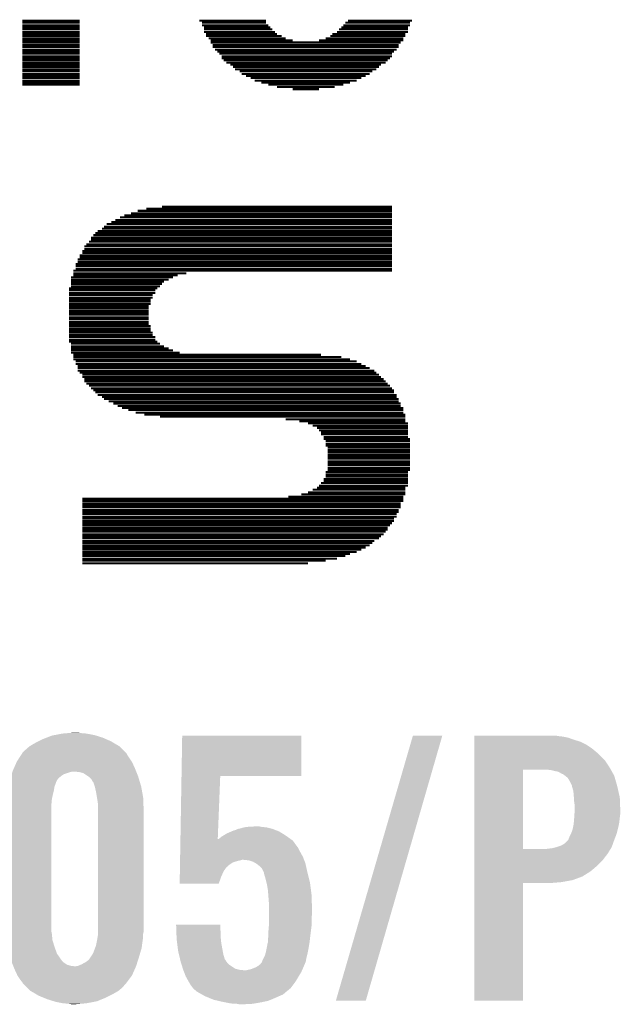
# Model space of a CAD drawing. Extents: x -9 to 122, y -9 to 65.
# Tile 73 of 256: x 15.97 to 18.97, y 28.25 to 33.19. Entities that reach past the tile are written whole.
import ezdxf

# ---------------------------------------------------------------- set-up
doc = ezdxf.new("R2010")
doc.units = 0
doc.layers.add('CLICKER_4_FOR_R7FA4M2A_V100_GTO', color=12, linetype='CONTINUOUS')

msp = doc.modelspace()

# ---------------------------------------------------------------- linework, layer by layer
at = {"layer": 'CLICKER_4_FOR_R7FA4M2A_V100_GTO', "const_width": 0.01016}
for points in [[(15.97914, 33.18002), (16.26616, 33.18002)], [(15.97914, 33.16986), (16.26616, 33.16986)], [(15.97914, 33.15716), (16.26616, 33.15716)], [(15.97914, 33.147), (16.26616, 33.147)], [(16.8656, 33.18002), (17.19834, 33.18002)], [(16.8783, 33.16986), (17.19834, 33.16986)], [(16.8783, 33.15716), (17.21104, 33.15716)], [(16.88846, 33.147), (17.2212, 33.147)], [(17.5768, 33.147), (17.90954, 33.147)], [(17.58696, 33.15716), (17.9197, 33.15716)], [(17.59712, 33.16986), (17.9197, 33.16986)], [(17.60982, 33.18002), (17.92986, 33.18002)], [(15.97914, 33.13684), (16.26616, 33.13684)], [(15.97914, 33.12414), (16.26616, 33.12414)], [(15.97914, 33.11398), (16.26616, 33.11398)], [(15.97914, 33.10382), (16.26616, 33.10382)], [(16.88846, 33.13684), (17.23136, 33.13684)], [(16.88846, 33.12414), (17.24406, 33.12414)], [(16.89862, 33.11398), (17.25422, 33.11398)], [(16.89862, 33.10382), (17.27708, 33.10382)], [(17.52092, 33.10382), (17.89684, 33.10382)], [(17.53108, 33.11398), (17.89684, 33.11398)], [(17.55394, 33.12414), (17.90954, 33.12414)], [(17.5641, 33.13684), (17.90954, 33.13684)], [(15.97914, 33.09112), (16.26616, 33.09112)], [(15.97914, 33.08096), (16.26616, 33.08096)], [(15.97914, 33.0708), (16.26616, 33.0708)], [(15.97914, 33.0581), (16.26616, 33.0581)], [(15.97914, 33.04794), (16.26616, 33.04794)], [(16.91132, 33.09112), (17.2974, 33.09112)], [(16.92148, 33.08096), (17.33296, 33.08096)], [(16.92148, 33.0708), (17.87398, 33.0708)], [(16.93164, 33.0581), (17.86382, 33.0581)], [(16.93164, 33.04794), (17.86382, 33.04794)], [(17.46504, 33.08096), (17.88668, 33.08096)], [(17.49806, 33.09112), (17.88668, 33.09112)], [(15.97914, 33.03524), (16.26616, 33.03524)], [(15.97914, 33.02508), (16.26616, 33.02508)], [(15.97914, 33.01492), (16.26616, 33.01492)], [(15.97914, 33.00222), (16.26616, 33.00222)], [(16.94434, 33.03524), (17.85366, 33.03524)], [(16.9545, 33.02508), (17.84096, 33.02508)], [(16.96466, 33.01492), (17.8308, 33.01492)], [(16.97736, 33.00222), (17.8308, 33.00222)], [(15.97914, 32.99206), (16.26616, 32.99206)], [(15.97914, 32.9819), (16.26616, 32.9819)], [(15.97914, 32.9692), (16.26616, 32.9692)], [(15.97914, 32.95904), (16.26616, 32.95904)], [(15.97914, 32.94888), (16.26616, 32.94888)], [(16.97736, 32.99206), (17.82064, 32.99206)], [(16.98752, 32.9819), (17.80794, 32.9819)], [(17.00022, 32.9692), (17.79778, 32.9692)], [(17.02054, 32.95904), (17.77492, 32.95904)], [(17.03324, 32.94888), (17.76476, 32.94888)], [(15.97914, 32.93618), (16.26616, 32.93618)], [(15.97914, 32.92602), (16.26616, 32.92602)], [(15.97914, 32.91332), (16.26616, 32.91332)], [(15.97914, 32.90316), (16.26616, 32.90316)], [(17.0434, 32.93618), (17.75206, 32.93618)], [(17.06626, 32.92602), (17.73174, 32.92602)], [(17.07642, 32.91332), (17.71904, 32.91332)], [(17.09928, 32.90316), (17.69872, 32.90316)], [(15.97914, 32.893), (16.26616, 32.893)], [(15.97914, 32.8803), (16.26616, 32.8803)], [(15.97914, 32.87014), (16.26616, 32.87014)], [(15.97914, 32.85998), (16.26616, 32.85998)], [(17.12214, 32.893), (17.67586, 32.893)], [(17.14246, 32.8803), (17.653, 32.8803)], [(17.17548, 32.87014), (17.61998, 32.87014)], [(17.21104, 32.85998), (17.58696, 32.85998)], [(17.25422, 32.84728), (17.54378, 32.84728)], [(17.33296, 32.83712), (17.46504, 32.83712)], [(16.5227, 32.21482), (17.8308, 32.21482)], [(16.55572, 32.22752), (17.8308, 32.22752)], [(16.5989, 32.23768), (17.8308, 32.23768)], [(16.67764, 32.24784), (17.8308, 32.24784)], [(16.40078, 32.16148), (17.8308, 32.16148)], [(16.42364, 32.17164), (17.8308, 32.17164)], [(16.44396, 32.1818), (17.8308, 32.1818)], [(16.46682, 32.1945), (17.8308, 32.1945)], [(16.48968, 32.20466), (17.8308, 32.20466)], [(16.3449, 32.11576), (17.8308, 32.11576)], [(16.35506, 32.12592), (17.8308, 32.12592)], [(16.37792, 32.13862), (17.8308, 32.13862)], [(16.38808, 32.14878), (17.8308, 32.14878)], [(16.29918, 32.05988), (17.8308, 32.05988)], [(16.31188, 32.07258), (17.8308, 32.07258)], [(16.32204, 32.0929), (17.8308, 32.0929)], [(16.32204, 32.08274), (17.8308, 32.08274)], [(16.33474, 32.1056), (17.8308, 32.1056)], [(16.27886, 32.02686), (17.8308, 32.02686)], [(16.27886, 32.0167), (17.8308, 32.0167)], [(16.28902, 32.04972), (17.8308, 32.04972)], [(16.28902, 32.03702), (17.8308, 32.03702)], [(16.24584, 31.96082), (17.8308, 31.96082)], [(16.256, 31.98368), (17.8308, 31.98368)], [(16.256, 31.97098), (17.8308, 31.97098)], [(16.26616, 32.004), (17.8308, 32.004)], [(16.26616, 31.99384), (17.8308, 31.99384)], [(16.23314, 31.9278), (17.8308, 31.9278)], [(16.23314, 31.9151), (16.79956, 31.9151)], [(16.24584, 31.95066), (17.8308, 31.95066)], [(16.24584, 31.93796), (17.8308, 31.93796)], [(16.22298, 31.89478), (16.73352, 31.89478)], [(16.22298, 31.88208), (16.71066, 31.88208)], [(16.22298, 31.87192), (16.6878, 31.87192)], [(16.22298, 31.86176), (16.67764, 31.86176)], [(16.23314, 31.90494), (16.75638, 31.90494)], [(16.21282, 31.8389), (16.65478, 31.8389)], [(16.21282, 31.82874), (16.64462, 31.82874)], [(16.21282, 31.81604), (16.64462, 31.81604)], [(16.22298, 31.84906), (16.66748, 31.84906)], [(16.21282, 31.80588), (16.63192, 31.80588)], [(16.21282, 31.79318), (16.63192, 31.79318)], [(16.21282, 31.78302), (16.62176, 31.78302)], [(16.21282, 31.77286), (16.62176, 31.77286)], [(16.21282, 31.76016), (16.62176, 31.76016)], [(16.21282, 31.75), (16.6116, 31.75)], [(16.21282, 31.73984), (16.6116, 31.73984)], [(16.21282, 31.72714), (16.6116, 31.72714)], [(16.21282, 31.71698), (16.6116, 31.71698)], [(16.21282, 31.70682), (16.6116, 31.70682)], [(16.21282, 31.69412), (16.6116, 31.69412)], [(16.21282, 31.68396), (16.6116, 31.68396)], [(16.21282, 31.67126), (16.6116, 31.67126)], [(16.21282, 31.6611), (16.6116, 31.6611)], [(16.21282, 31.65094), (16.62176, 31.65094)], [(16.21282, 31.63824), (16.62176, 31.63824)], [(16.21282, 31.62808), (16.62176, 31.62808)], [(16.21282, 31.61792), (16.63192, 31.61792)], [(16.21282, 31.60522), (16.63192, 31.60522)], [(16.21282, 31.59506), (16.64462, 31.59506)], [(16.21282, 31.58236), (16.64462, 31.58236)], [(16.21282, 31.5722), (16.65478, 31.5722)], [(16.22298, 31.56204), (16.66748, 31.56204)], [(16.22298, 31.54934), (16.6878, 31.54934)], [(16.22298, 31.53918), (16.71066, 31.53918)], [(16.22298, 31.52902), (16.73352, 31.52902)], [(16.22298, 31.51632), (16.76654, 31.51632)], [(16.23314, 31.50616), (17.4752, 31.50616)], [(16.23314, 31.496), (17.5768, 31.496)], [(16.23314, 31.4833), (17.61998, 31.4833)], [(16.24584, 31.47314), (17.653, 31.47314)], [(16.24584, 31.46044), (17.67586, 31.46044)], [(16.256, 31.45028), (17.69872, 31.45028)], [(16.256, 31.44012), (17.71904, 31.44012)], [(16.256, 31.42742), (17.7419, 31.42742)], [(16.26616, 31.41726), (17.75206, 31.41726)], [(16.27886, 31.4071), (17.76476, 31.4071)], [(16.27886, 31.3944), (17.77492, 31.3944)], [(16.28902, 31.38424), (17.78762, 31.38424)], [(16.28902, 31.37408), (17.79778, 31.37408)], [(16.29918, 31.36138), (17.80794, 31.36138)], [(16.31188, 31.35122), (17.82064, 31.35122)], [(16.32204, 31.33852), (17.8308, 31.33852)], [(16.33474, 31.32836), (17.84096, 31.32836)], [(16.3449, 31.3182), (17.84096, 31.3182)], [(16.35506, 31.3055), (17.85366, 31.3055)], [(16.37792, 31.29534), (17.85366, 31.29534)], [(16.38808, 31.28518), (17.86382, 31.28518)], [(16.41094, 31.27248), (17.86382, 31.27248)], [(16.4338, 31.26232), (17.87398, 31.26232)], [(16.45666, 31.24962), (17.87398, 31.24962)], [(16.47698, 31.23946), (17.88668, 31.23946)], [(16.51, 31.2293), (17.88668, 31.2293)], [(16.54556, 31.2166), (17.88668, 31.2166)], [(16.58874, 31.20644), (17.89684, 31.20644)], [(16.66748, 31.19628), (17.89684, 31.19628)], [(17.2974, 31.18358), (17.89684, 31.18358)], [(17.36598, 31.17342), (17.89684, 31.17342)], [(17.40916, 31.16326), (17.90954, 31.16326)], [(17.43202, 31.15056), (17.90954, 31.15056)], [(17.45488, 31.1404), (17.90954, 31.1404)], [(17.46504, 31.1277), (17.90954, 31.1277)], [(17.4752, 31.11754), (17.90954, 31.11754)], [(17.4752, 31.10738), (17.90954, 31.10738)], [(17.4879, 31.09468), (17.90954, 31.09468)], [(17.4879, 31.08452), (17.9197, 31.08452)], [(17.49806, 31.07436), (17.9197, 31.07436)], [(17.49806, 31.06166), (17.9197, 31.06166)], [(17.49806, 31.0515), (17.9197, 31.0515)], [(17.50822, 31.04134), (17.9197, 31.04134)], [(17.50822, 31.02864), (17.9197, 31.02864)], [(17.50822, 31.01848), (17.9197, 31.01848)], [(17.50822, 31.00578), (17.9197, 31.00578)], [(17.50822, 30.99562), (17.9197, 30.99562)], [(17.50822, 30.98546), (17.9197, 30.98546)], [(17.50822, 30.97276), (17.9197, 30.97276)], [(17.50822, 30.9626), (17.9197, 30.9626)], [(17.50822, 30.95244), (17.9197, 30.95244)], [(17.50822, 30.93974), (17.9197, 30.93974)], [(17.50822, 30.92958), (17.9197, 30.92958)], [(17.4879, 30.88386), (17.90954, 30.88386)], [(17.4879, 30.8737), (17.90954, 30.8737)], [(17.49806, 30.91942), (17.90954, 30.91942)], [(17.49806, 30.90672), (17.90954, 30.90672)], [(17.49806, 30.89656), (17.90954, 30.89656)], [(17.43202, 30.83052), (17.89684, 30.83052)], [(17.45488, 30.84068), (17.89684, 30.84068)], [(17.46504, 30.85084), (17.90954, 30.85084)], [(17.4752, 30.86354), (17.90954, 30.86354)], [(16.27886, 30.7848), (17.88668, 30.7848)], [(17.3101, 30.79496), (17.88668, 30.79496)], [(17.37614, 30.80766), (17.89684, 30.80766)], [(17.40916, 30.81782), (17.89684, 30.81782)], [(16.27886, 30.77464), (17.88668, 30.77464)], [(16.27886, 30.76194), (17.87398, 30.76194)], [(16.27886, 30.75178), (17.87398, 30.75178)], [(16.27886, 30.74162), (17.87398, 30.74162)], [(16.27886, 30.72892), (17.86382, 30.72892)], [(16.27886, 30.71876), (17.86382, 30.71876)], [(16.27886, 30.7086), (17.85366, 30.7086)], [(16.27886, 30.6959), (17.85366, 30.6959)], [(16.27886, 30.68574), (17.84096, 30.68574)], [(16.27886, 30.67304), (17.84096, 30.67304)], [(16.27886, 30.66288), (17.8308, 30.66288)], [(16.27886, 30.65272), (17.82064, 30.65272)], [(16.27886, 30.64002), (17.80794, 30.64002)], [(16.27886, 30.62986), (17.80794, 30.62986)], [(16.27886, 30.6197), (17.79778, 30.6197)], [(16.27886, 30.607), (17.78762, 30.607)], [(16.27886, 30.59684), (17.77492, 30.59684)], [(16.27886, 30.58668), (17.76476, 30.58668)], [(16.27886, 30.57398), (17.7419, 30.57398)], [(16.27886, 30.56382), (17.73174, 30.56382)], [(16.27886, 30.55112), (17.71904, 30.55112)], [(16.27886, 30.54096), (17.69872, 30.54096)], [(16.27886, 30.5308), (17.67586, 30.5308)], [(16.27886, 30.5181), (17.653, 30.5181)], [(16.27886, 30.50794), (17.61998, 30.50794)], [(16.27886, 30.49778), (17.59712, 30.49778)], [(16.27886, 30.48508), (17.55394, 30.48508)], [(16.27886, 30.47492), (17.49806, 30.47492)], [(16.27886, 30.46222), (17.40916, 30.46222)]]:
    msp.add_lwpolyline(points, dxfattribs=at)
at = {"layer": 'CLICKER_4_FOR_R7FA4M2A_V100_GTO'}
for points in [[(16.100334, 29.58846), (16.126462, 29.59862), (16.38046, 29.58846), (16.34795, 29.59862)], [(16.126462, 29.59862), (16.139796, 29.60116), (16.34795, 29.59862), (16.339822, 29.60116)], [(16.139796, 29.60116), (16.1798, 29.60878), (16.339822, 29.60116), (16.299182, 29.60878)], [(16.1798, 29.60878), (16.210278, 29.61132), (16.299182, 29.60878), (16.2687, 29.61132)], [(16.210278, 29.61132), (16.240758, 29.61386), (16.2687, 29.61132), (16.256002, 29.61386)], [(16.775776, 29.39542), (16.77926, 29.598598), (17.376118, 29.39542), (17.37614, 29.598598)], [(16.77926, 29.598598), (16.779262, 29.59862), (17.37614, 29.598598), (16.779262, 29.59862)], [(17.548866, 28.270228), (17.934948, 29.598592), (17.69871, 28.270228), (18.082254, 29.598592)], [(17.934948, 29.598592), (17.934958, 29.59862), (18.082254, 29.598592), (17.934958, 29.59862)], [(18.2423, 29.59608), (18.242302, 29.59862), (18.663918, 29.59608), (18.648682, 29.59862)], [(18.2423, 29.59354), (18.2423, 29.59608), (18.686778, 29.59354), (18.663918, 29.59608)], [(16.014702, 29.545282), (16.04518, 29.56306), (16.464276, 29.545282), (16.434054, 29.56306)], [(16.04518, 29.56306), (16.06042, 29.57068), (16.434054, 29.56306), (16.4211, 29.57068)], [(16.06042, 29.57068), (16.08074, 29.58084), (16.4211, 29.57068), (16.397878, 29.58084)], [(16.08074, 29.58084), (16.100334, 29.58846), (16.397878, 29.58084), (16.38046, 29.58846)], [(18.2423, 29.588458), (18.2423, 29.59354), (18.71218, 29.588458), (18.686778, 29.59354)], [(18.2423, 29.5783), (18.2423, 29.588458), (18.74012, 29.5783), (18.71218, 29.588458)], [(18.2423, 29.56814), (18.2423, 29.5783), (18.77314, 29.56814), (18.74012, 29.5783)], [(18.2423, 29.552898), (18.2423, 29.56814), (18.803622, 29.552898), (18.77314, 29.56814)], [(18.2423, 29.53258), (18.2423, 29.552898), (18.8341, 29.53258), (18.803622, 29.552898)], [(15.951202, 29.46908), (15.974208, 29.504638), (16.526088, 29.46908), (16.502382, 29.504638)], [(15.974208, 29.504638), (15.977494, 29.509716), (16.502382, 29.504638), (16.499842, 29.509716)], [(15.977494, 29.509716), (15.979142, 29.512262), (16.499842, 29.509716), (16.497298, 29.512262)], [(15.979142, 29.512262), (15.99438, 29.5275), (16.497298, 29.512262), (16.48206, 29.5275)], [(15.99438, 29.5275), (16.014696, 29.545278), (16.48206, 29.5275), (16.464282, 29.545278)], [(16.014696, 29.545278), (16.014702, 29.545282), (16.464282, 29.545278), (16.464276, 29.545282)], [(18.242298, 29.4767), (18.2423, 29.507182), (18.89506, 29.4767), (18.864578, 29.507182)], [(18.2423, 29.507182), (18.2423, 29.53258), (18.864578, 29.507182), (18.8341, 29.53258)], [(15.935396, 29.43352), (15.950072, 29.46654), (16.54302, 29.43352), (16.52778, 29.46654)], [(15.950072, 29.46654), (15.951202, 29.46908), (16.52778, 29.46654), (16.526088, 29.46908)], [(18.242298, 29.438602), (18.242298, 29.4767), (18.920458, 29.438602), (18.89506, 29.4767)], [(15.922056, 29.39542), (15.925264, 29.40558), (16.17218, 29.39542), (16.18742, 29.40558)], [(15.925264, 29.40558), (15.928472, 29.41574), (16.18742, 29.40558), (16.217902, 29.41574)], [(15.928472, 29.41574), (15.929274, 29.41828), (16.217902, 29.41574), (16.230602, 29.41828)], [(15.929274, 29.41828), (15.93088, 29.42336), (16.549118, 29.41828), (16.547086, 29.42336)], [(15.93088, 29.42336), (15.935396, 29.43352), (16.547086, 29.42336), (16.54302, 29.43352)], [(16.26362, 29.41574), (16.240758, 29.41828), (16.550134, 29.41574), (16.549118, 29.41828)], [(16.283944, 29.410658), (16.26362, 29.41574), (16.552166, 29.410658), (16.550134, 29.41574)], [(16.306798, 29.395422), (16.283944, 29.410658), (16.55826, 29.395422), (16.552166, 29.410658)], [(18.242292, 29.029682), (18.242298, 29.42844), (18.48612, 29.029682), (18.486142, 29.42844)], [(18.242298, 29.42844), (18.242298, 29.438602), (18.926176, 29.42844), (18.920458, 29.438602)], [(18.62582, 29.4259), (18.602958, 29.42844), (18.927604, 29.4259), (18.926176, 29.42844)], [(18.64614, 29.42082), (18.62582, 29.4259), (18.930462, 29.42082), (18.927604, 29.4259)], [(18.661382, 29.418278), (18.64614, 29.42082), (18.931892, 29.418278), (18.930462, 29.42082)], [(18.671542, 29.413198), (18.661382, 29.418278), (18.93475, 29.413198), (18.931892, 29.418278)], [(18.679162, 29.40812), (18.671542, 29.413198), (18.937606, 29.40812), (18.93475, 29.413198)], [(18.684244, 29.40558), (18.679162, 29.40812), (18.939036, 29.40558), (18.937606, 29.40812)], [(18.686786, 29.405576), (18.684244, 29.40558), (18.939038, 29.405576), (18.939036, 29.40558)], [(18.69658, 29.397958), (18.686786, 29.405576), (18.943322, 29.397958), (18.939038, 29.405576)], [(15.908302, 29.342082), (15.911124, 29.354778), (16.139162, 29.342082), (16.14424, 29.354778)], [(15.911124, 29.354778), (15.912818, 29.362404), (16.14424, 29.354778), (16.14678, 29.362404)], [(15.912818, 29.362404), (15.913382, 29.364944), (16.14678, 29.362404), (16.146782, 29.364944)], [(15.913382, 29.364944), (15.91564, 29.375098), (16.146782, 29.364944), (16.152586, 29.375098)], [(15.91564, 29.375098), (15.918046, 29.38272), (16.152586, 29.375098), (16.156944, 29.38272)], [(15.918046, 29.38272), (15.922056, 29.39542), (16.156944, 29.38272), (16.17218, 29.39542)], [(16.314422, 29.390338), (16.306798, 29.395422), (16.559786, 29.390338), (16.55826, 29.395422)], [(16.324582, 29.380176), (16.314422, 29.390338), (16.562834, 29.380176), (16.559786, 29.390338)], [(16.329662, 29.37002), (16.324582, 29.380176), (16.565882, 29.37002), (16.562834, 29.380176)], [(16.33474, 29.364934), (16.329662, 29.37002), (16.567408, 29.364934), (16.565882, 29.37002)], [(16.334742, 29.362398), (16.33474, 29.364934), (16.568168, 29.362398), (16.567408, 29.364934)], [(16.340668, 29.34462), (16.334742, 29.362398), (16.5735, 29.34462), (16.568168, 29.362398)], [(16.770372, 29.08046), (16.775776, 29.395398), (16.957278, 29.08046), (16.96974, 29.395398)], [(16.775776, 29.395398), (16.775776, 29.39542), (16.96974, 29.395398), (17.376118, 29.39542)], [(18.70964, 29.387796), (18.69658, 29.397958), (18.946226, 29.387796), (18.943322, 29.397958)], [(18.722338, 29.36748), (18.70964, 29.387796), (18.95203, 29.36748), (18.946226, 29.387796)], [(18.72996, 29.352238), (18.722338, 29.36748), (18.956386, 29.352238), (18.95203, 29.36748)], [(18.7325, 29.344622), (18.72996, 29.352238), (18.95856, 29.344622), (18.956386, 29.352238)], [(15.9004, 29.28874), (15.902304, 29.30398), (16.128152, 29.28874), (16.13154, 29.30398)], [(15.902304, 29.30398), (15.904844, 29.324302), (16.13154, 29.30398), (16.13662, 29.324302)], [(15.904844, 29.324302), (15.90548, 29.329378), (16.13662, 29.324302), (16.137344, 29.329378)], [(15.90548, 29.329378), (15.908302, 29.342082), (16.137344, 29.329378), (16.139162, 29.342082)], [(16.34236, 29.339538), (16.340668, 29.34462), (16.574424, 29.339538), (16.5735, 29.34462)], [(16.34744, 29.31668), (16.34236, 29.339538), (16.57858, 29.31668), (16.574424, 29.339538)], [(16.352098, 29.288738), (16.34744, 29.31668), (16.58366, 29.288738), (16.57858, 29.31668)], [(18.7325, 29.344616), (18.7325, 29.344622), (18.958562, 29.344616), (18.95856, 29.344622)], [(18.7325, 29.342076), (18.7325, 29.344616), (18.95914, 29.342076), (18.958562, 29.344616)], [(18.73758, 29.324298), (18.7325, 29.342076), (18.96318, 29.324298), (18.95914, 29.342076)], [(18.74012, 29.30652), (18.73758, 29.324298), (18.96722, 29.30652), (18.96318, 29.324298)], [(18.741306, 29.288738), (18.74012, 29.30652), (18.97126, 29.288738), (18.96722, 29.30652)], [(15.89532, 29.243022), (15.89735, 29.25318), (16.12392, 29.243022), (16.12392, 29.25318)], [(15.89735, 29.25318), (15.89786, 29.255722), (16.12392, 29.25318), (16.12415, 29.255722)], [(15.89786, 29.27096), (15.89931, 29.28112), (16.125536, 29.27096), (16.12646, 29.28112)], [(15.89786, 29.255722), (15.89786, 29.27096), (16.12415, 29.255722), (16.125536, 29.27096)], [(15.89931, 29.28112), (15.9004, 29.28874), (16.12646, 29.28112), (16.128152, 29.28874)], [(16.35506, 29.27096), (16.352098, 29.288738), (16.584372, 29.27096), (16.58366, 29.288738)], [(16.3576, 29.253178), (16.35506, 29.27096), (16.585084, 29.253178), (16.584372, 29.27096)], [(16.3576, 29.22524), (16.3576, 29.253178), (16.5862, 29.22524), (16.585084, 29.253178)], [(18.74266, 29.26842), (18.741306, 29.288738), (18.972042, 29.26842), (18.97126, 29.288738)], [(18.7452, 29.250638), (18.74266, 29.26842), (18.972726, 29.250638), (18.972042, 29.26842)], [(15.89532, 28.63596), (15.89532, 29.243022), (16.12392, 28.63596), (16.12392, 29.243022)], [(16.3576, 28.615638), (16.3576, 29.22524), (16.5862, 28.615638), (16.5862, 29.22524)], [(18.742828, 29.18714), (18.744184, 29.20746), (18.97126, 29.18714), (18.9738, 29.20746)], [(18.744184, 29.20746), (18.7452, 29.2227), (18.9738, 29.20746), (18.9738, 29.2227)], [(18.7452, 29.2227), (18.7452, 29.250638), (18.9738, 29.2227), (18.972726, 29.250638)], [(18.73707, 29.13888), (18.74012, 29.154118), (18.96364, 29.13888), (18.966686, 29.154118)], [(18.74012, 29.154118), (18.740966, 29.164282), (18.966686, 29.154118), (18.96872, 29.164282)], [(18.740966, 29.164282), (18.74266, 29.1846), (18.96872, 29.164282), (18.970976, 29.1846)], [(18.74266, 29.1846), (18.742828, 29.18714), (18.970976, 29.1846), (18.97126, 29.18714)], [(16.985828, 29.098242), (17.002762, 29.1084), (17.297398, 29.098242), (17.280892, 29.1084)], [(17.002762, 29.1084), (17.02647, 29.11856), (17.280892, 29.1084), (17.264382, 29.11856)], [(17.02647, 29.11856), (17.038324, 29.12364), (17.264382, 29.11856), (17.251172, 29.12364)], [(17.038324, 29.12364), (17.040862, 29.123642), (17.251172, 29.12364), (17.251168, 29.123642)], [(17.040862, 29.123642), (17.04848, 29.12618), (17.251168, 29.123642), (17.244568, 29.12618)], [(17.04848, 29.12618), (17.058636, 29.131258), (17.244568, 29.12618), (17.231362, 29.131258)], [(17.058636, 29.131258), (17.058642, 29.13126), (17.231362, 29.131258), (17.231356, 29.13126)], [(17.058642, 29.13126), (17.07134, 29.1338), (17.231356, 29.13126), (17.221198, 29.1338)], [(17.07134, 29.1338), (17.089122, 29.13888), (17.221198, 29.1338), (17.20088, 29.13888)], [(17.089122, 29.13888), (17.1069, 29.14142), (17.20088, 29.13888), (17.175478, 29.14142)], [(17.1069, 29.14142), (17.150078, 29.14396), (17.175478, 29.14142), (17.162782, 29.14396)], [(18.7198, 29.09316), (18.727418, 29.108398), (18.950156, 29.09316), (18.956018, 29.108398)], [(18.727418, 29.108398), (18.72742, 29.1084), (18.956018, 29.108398), (18.956018, 29.1084)], [(18.72742, 29.1084), (18.735038, 29.128718), (18.956018, 29.1084), (18.961098, 29.128718)], [(18.735038, 29.128718), (18.73707, 29.13888), (18.961098, 29.128718), (18.96364, 29.13888)], [(16.769588, 29.034738), (16.770242, 29.072838), (17.3609, 29.034738), (17.332962, 29.072838)], [(16.770242, 29.072838), (16.770286, 29.07542), (17.332962, 29.072838), (17.329348, 29.07542)], [(16.770286, 29.07542), (16.770372, 29.08046), (16.95708, 29.07542), (16.96212, 29.08046)], [(16.95708, 29.07542), (16.957278, 29.08046), (17.329348, 29.07542), (17.322292, 29.08046)], [(16.96212, 29.08046), (16.977362, 29.093162), (17.322292, 29.08046), (17.30451, 29.093162)], [(16.977362, 29.093162), (16.985828, 29.098242), (17.30451, 29.093162), (17.297398, 29.098242)], [(18.676618, 29.04744), (18.694398, 29.057598), (18.93334, 29.04744), (18.936968, 29.057598)], [(18.694398, 29.057598), (18.712178, 29.07538), (18.936968, 29.057598), (18.94332, 29.07538)], [(18.712178, 29.07538), (18.71472, 29.08046), (18.94332, 29.07538), (18.945272, 29.08046)], [(18.71472, 29.08046), (18.7198, 29.09316), (18.945272, 29.08046), (18.950156, 29.09316)], [(16.768848, 28.99156), (16.76924, 29.01442), (17.38376, 28.99156), (17.37106, 29.01442)], [(16.76924, 29.01442), (16.769588, 29.034738), (17.37106, 29.01442), (17.3609, 29.034738)], [(18.24229, 28.97378), (18.242292, 29.0068), (18.884898, 28.97378), (18.9103, 29.0068)], [(18.242292, 29.02966), (18.242292, 29.029682), (18.592798, 29.02966), (18.48612, 29.029682)], [(18.242292, 29.0068), (18.242292, 29.02966), (18.9103, 29.0068), (18.924368, 29.02966)], [(18.592798, 29.02966), (18.633438, 29.03474), (18.924368, 29.02966), (18.927494, 29.03474)], [(18.633438, 29.03474), (18.653744, 29.039818), (18.927494, 29.03474), (18.93062, 29.039818)], [(18.653744, 29.039818), (18.65376, 29.039822), (18.93062, 29.039818), (18.93062, 29.039822)], [(18.65376, 29.039822), (18.676618, 29.04744), (18.93062, 29.039822), (18.93334, 29.04744)], [(16.768194, 28.95346), (16.768368, 28.963618), (17.018, 28.95346), (17.033236, 28.963618)], [(16.768368, 28.963618), (16.7685, 28.97124), (17.033236, 28.963618), (17.05864, 28.97124)], [(16.7685, 28.97124), (16.768542, 28.97378), (17.05864, 28.97124), (17.071338, 28.97378)], [(16.768542, 28.97378), (16.768586, 28.976318), (17.071338, 28.97378), (17.078958, 28.976318)], [(16.768586, 28.97632), (16.768848, 28.99156), (17.389622, 28.97632), (17.38376, 28.99156)], [(16.768586, 28.976318), (16.768586, 28.97632), (17.078958, 28.976318), (17.086582, 28.97632)], [(17.111978, 28.97378), (17.086582, 28.97632), (17.3906, 28.97378), (17.389622, 28.97632)], [(17.134838, 28.96616), (17.111978, 28.97378), (17.39353, 28.96616), (17.3906, 28.97378)], [(17.14818, 28.958538), (17.134838, 28.96616), (17.39646, 28.958538), (17.39353, 28.96616)], [(17.152618, 28.956002), (17.14818, 28.958538), (17.397024, 28.956002), (17.39646, 28.958538)], [(17.165318, 28.945842), (17.152618, 28.956002), (17.399282, 28.945842), (17.397024, 28.956002)], [(18.24229, 28.94584), (18.24229, 28.97378), (18.85696, 28.94584), (18.884898, 28.97378)], [(16.767148, 28.8925), (16.767628, 28.920438), (16.97482, 28.8925), (16.98752, 28.920438)], [(16.767628, 28.920438), (16.767802, 28.9306), (16.98752, 28.920438), (16.99514, 28.9306)], [(16.767802, 28.9306), (16.767932, 28.938216), (16.99514, 28.9306), (17.00022, 28.938216)], [(16.767932, 28.938216), (16.767976, 28.940754), (17.00022, 28.938216), (17.005286, 28.940754)], [(16.767976, 28.940754), (16.76802, 28.943292), (17.005286, 28.940754), (17.0053, 28.943292)], [(16.76802, 28.943292), (16.768194, 28.95346), (17.0053, 28.943292), (17.018, 28.95346)], [(17.178018, 28.93314), (17.165318, 28.945842), (17.402106, 28.93314), (17.399282, 28.945842)], [(17.188178, 28.912824), (17.178018, 28.93314), (17.40662, 28.912824), (17.402106, 28.93314)], [(17.18818, 28.91282), (17.188178, 28.912824), (17.40662, 28.91282), (17.40662, 28.912824)], [(17.18818, 28.910282), (17.18818, 28.91282), (17.407256, 28.910282), (17.40662, 28.91282)], [(17.1958, 28.884878), (17.18818, 28.910282), (17.413606, 28.884878), (17.407256, 28.910282)], [(18.24229, 28.9179), (18.24229, 28.94584), (18.823938, 28.9179), (18.85696, 28.94584)], [(18.24229, 28.8925), (18.24229, 28.9179), (18.7833, 28.8925), (18.823938, 28.9179)], [(16.76654, 28.856962), (16.767148, 28.8925), (16.96211, 28.856962), (16.97482, 28.8925)], [(16.962104, 28.85694), (16.76654, 28.856962), (16.962104, 28.85694), (16.96211, 28.856962)], [(17.201516, 28.862018), (17.1958, 28.884878), (17.41932, 28.862018), (17.413606, 28.884878)], [(17.20342, 28.8544), (17.201516, 28.862018), (17.420314, 28.8544), (17.41932, 28.862018)], [(18.24228, 28.270222), (18.242288, 28.859458), (18.486098, 28.270222), (18.48612, 28.859458)], [(18.242288, 28.86456), (18.24229, 28.87472), (18.679162, 28.86456), (18.735038, 28.87472)], [(18.242288, 28.85948), (18.242288, 28.86456), (18.618202, 28.85948), (18.679162, 28.86456)], [(18.242288, 28.859458), (18.242288, 28.85948), (18.48612, 28.859458), (18.618202, 28.85948)], [(18.24229, 28.87472), (18.24229, 28.8925), (18.735038, 28.87472), (18.7833, 28.8925)], [(17.2085, 28.82392), (17.20342, 28.8544), (17.42429, 28.82392), (17.420314, 28.8544)], [(17.210194, 28.8036), (17.2085, 28.82392), (17.42694, 28.8036), (17.42429, 28.82392)], [(17.21104, 28.79344), (17.210194, 28.8036), (17.427304, 28.79344), (17.42694, 28.8036)], [(17.21358, 28.76042), (17.21104, 28.79344), (17.428484, 28.76042), (17.427304, 28.79344)], [(17.21358, 28.73248), (17.21358, 28.76042), (17.42948, 28.73248), (17.428484, 28.76042)], [(17.21358, 28.70708), (17.21358, 28.73248), (17.42948, 28.70708), (17.42948, 28.73248)], [(17.21358, 28.679142), (17.21358, 28.70708), (17.42694, 28.679142), (17.42948, 28.70708)], [(17.21358, 28.648658), (17.21358, 28.679142), (17.42694, 28.648658), (17.42694, 28.679142)], [(15.896032, 28.618182), (15.89532, 28.63596), (16.12392, 28.618182), (16.12392, 28.63596)], [(15.89654, 28.605482), (15.896032, 28.618182), (16.12646, 28.605482), (16.12392, 28.618182)], [(16.3576, 28.605478), (16.3576, 28.615638), (16.58366, 28.605478), (16.5862, 28.615638)], [(16.748782, 28.651178), (16.74878, 28.651198), (16.96974, 28.651178), (16.74878, 28.651198)], [(16.74941, 28.63342), (16.748782, 28.651178), (16.96974, 28.63342), (16.96974, 28.651178)], [(16.750222, 28.610558), (16.74941, 28.63342), (16.97228, 28.610558), (16.96974, 28.63342)], [(16.75112, 28.58516), (16.750222, 28.610558), (16.97228, 28.58516), (16.97228, 28.610558)], [(17.21104, 28.61818), (17.213156, 28.64358), (17.423764, 28.61818), (17.42694, 28.64358)], [(17.21104, 28.60294), (17.21104, 28.61818), (17.42186, 28.60294), (17.423764, 28.61818)], [(17.213156, 28.64358), (17.21358, 28.648658), (17.42694, 28.64358), (17.42694, 28.648658)], [(15.89776, 28.575002), (15.89654, 28.605482), (16.129, 28.575002), (16.12646, 28.605482)], [(15.89786, 28.572462), (15.89776, 28.575002), (16.129782, 28.572462), (16.129, 28.575002)], [(15.903402, 28.54198), (15.89786, 28.572462), (16.13916, 28.54198), (16.129782, 28.572462)], [(16.347438, 28.547058), (16.35252, 28.57246), (16.577732, 28.547058), (16.58112, 28.57246)], [(16.35252, 28.57246), (16.355482, 28.59024), (16.58112, 28.57246), (16.58366, 28.59024)], [(16.355482, 28.59024), (16.3576, 28.602938), (16.58366, 28.59024), (16.58366, 28.602938)], [(16.3576, 28.602938), (16.3576, 28.605478), (16.58366, 28.602938), (16.58366, 28.605478)], [(16.7513, 28.58008), (16.75112, 28.58516), (16.972788, 28.58008), (16.97228, 28.58516)], [(16.753842, 28.55976), (16.7513, 28.58008), (16.97482, 28.55976), (16.972788, 28.58008)], [(17.207652, 28.55976), (17.2085, 28.562304), (17.41678, 28.55976), (17.417078, 28.562304)], [(17.2085, 28.575), (17.21104, 28.595322), (17.418572, 28.575), (17.420962, 28.595322)], [(17.2085, 28.562304), (17.2085, 28.575), (17.417078, 28.562304), (17.418572, 28.575)], [(17.21104, 28.595322), (17.21104, 28.60294), (17.420962, 28.595322), (17.42186, 28.60294)], [(15.90802, 28.51658), (15.903402, 28.54198), (16.148232, 28.51658), (16.13916, 28.54198)], [(15.911228, 28.506422), (15.90802, 28.51658), (16.15186, 28.506422), (16.148232, 28.51658)], [(16.332198, 28.506418), (16.342674, 28.534358), (16.56782, 28.506418), (16.57604, 28.534358)], [(16.342674, 28.534358), (16.347438, 28.547058), (16.57604, 28.534358), (16.577732, 28.547058)], [(16.75892, 28.519122), (16.753842, 28.55976), (16.98221, 28.519122), (16.97482, 28.55976)], [(16.76255, 28.503878), (16.75892, 28.519122), (16.98498, 28.503878), (16.98221, 28.519122)], [(17.193262, 28.496262), (17.19834, 28.514038), (17.404378, 28.496262), (17.40856, 28.514038)], [(17.19834, 28.514038), (17.198848, 28.51658), (17.40856, 28.514038), (17.40916, 28.51658)], [(17.198848, 28.51658), (17.20596, 28.552142), (17.40916, 28.51658), (17.415434, 28.552142)], [(17.20596, 28.552142), (17.205962, 28.554682), (17.415434, 28.552142), (17.415882, 28.554682)], [(17.205962, 28.554682), (17.207652, 28.55976), (17.415882, 28.554682), (17.41678, 28.55976)], [(15.921656, 28.4734), (15.911228, 28.506422), (16.17472, 28.4734), (16.15186, 28.506422)], [(15.92326, 28.468318), (15.921656, 28.4734), (16.179802, 28.468318), (16.17472, 28.4734)], [(15.926308, 28.460702), (15.92326, 28.468318), (16.187418, 28.460702), (16.179802, 28.468318)], [(16.27632, 28.45308), (16.299178, 28.465778), (16.551308, 28.45308), (16.555318, 28.465778)], [(16.299178, 28.465778), (16.311878, 28.475938), (16.555318, 28.465778), (16.558526, 28.475938)], [(16.311878, 28.475938), (16.322038, 28.49118), (16.558526, 28.475938), (16.56334, 28.49118)], [(16.322038, 28.49118), (16.332198, 28.506418), (16.56334, 28.49118), (16.56782, 28.506418)], [(16.768598, 28.478478), (16.76255, 28.503878), (16.992604, 28.478478), (16.98498, 28.503878)], [(16.769202, 28.475936), (16.768598, 28.478478), (16.995142, 28.475936), (16.992604, 28.478478)], [(16.770412, 28.47086), (16.769202, 28.475936), (16.997682, 28.47086), (16.995142, 28.475936)], [(16.77162, 28.46578), (16.770412, 28.47086), (17.001492, 28.46578), (16.997682, 28.47086)], [(16.773208, 28.4607), (16.77162, 28.46578), (17.005302, 28.4607), (17.001492, 28.46578)], [(17.172946, 28.458166), (17.17802, 28.463244), (17.394938, 28.458166), (17.396968, 28.463244)], [(17.17802, 28.463244), (17.17971, 28.468316), (17.396968, 28.463244), (17.398998, 28.468316)], [(17.17971, 28.468316), (17.18056, 28.47086), (17.398998, 28.468316), (17.398998, 28.47086)], [(17.18056, 28.47086), (17.181828, 28.473398), (17.398998, 28.47086), (17.399, 28.473398)], [(17.181828, 28.473398), (17.193262, 28.496262), (17.399, 28.473398), (17.404378, 28.496262)], [(15.930372, 28.450542), (15.926308, 28.460702), (16.202656, 28.450542), (16.187418, 28.460702)], [(15.932404, 28.44546), (15.930372, 28.450542), (16.220438, 28.44546), (16.202656, 28.450542)], [(15.93342, 28.44292), (15.932404, 28.44546), (16.24076, 28.44292), (16.220438, 28.44546)], [(15.9385, 28.43022), (15.93342, 28.44292), (16.542454, 28.43022), (16.5481, 28.44292)], [(15.95374, 28.3972), (15.9385, 28.43022), (16.527778, 28.3972), (16.542454, 28.43022)], [(16.245838, 28.44292), (16.258538, 28.44546), (16.5481, 28.44292), (16.548902, 28.44546)], [(16.258538, 28.44546), (16.27632, 28.45308), (16.548902, 28.44546), (16.551308, 28.45308)], [(16.776384, 28.45054), (16.773208, 28.4607), (17.01546, 28.45054), (17.005302, 28.4607)], [(16.782734, 28.430218), (16.776384, 28.45054), (17.045942, 28.430218), (17.01546, 28.45054)], [(16.78432, 28.42514), (16.782734, 28.430218), (17.066262, 28.42514), (17.045942, 28.430218)], [(16.78432, 28.425138), (16.78432, 28.42514), (17.066282, 28.425138), (17.066262, 28.42514)], [(16.785298, 28.4226), (16.78432, 28.425138), (17.091658, 28.4226), (17.066282, 28.425138)], [(16.788228, 28.41498), (16.785298, 28.4226), (17.37614, 28.41498), (17.379526, 28.4226)], [(16.79702, 28.39212), (16.788228, 28.41498), (17.362424, 28.39212), (17.37614, 28.41498)], [(17.099282, 28.4226), (17.10944, 28.42514), (17.379526, 28.4226), (17.380654, 28.42514)], [(17.10944, 28.42514), (17.122142, 28.427682), (17.380654, 28.42514), (17.381784, 28.427682)], [(17.122142, 28.427682), (17.147542, 28.43784), (17.381784, 28.427682), (17.3863, 28.43784)], [(17.147542, 28.43784), (17.16024, 28.44546), (17.3863, 28.43784), (17.389564, 28.44546)], [(17.16024, 28.44546), (17.17293, 28.45562), (17.389564, 28.44546), (17.39392, 28.45562)], [(17.17293, 28.45562), (17.17294, 28.455628), (17.39392, 28.45562), (17.393922, 28.455628)], [(17.17294, 28.455628), (17.172946, 28.458166), (17.393922, 28.455628), (17.394938, 28.458166)], [(15.96898, 28.37434), (15.95374, 28.3972), (16.510632, 28.37434), (16.527778, 28.3972)], [(15.97914, 28.36164), (15.96898, 28.37434), (16.501108, 28.36164), (16.510632, 28.37434)], [(16.80972, 28.36926), (16.79702, 28.39212), (17.348708, 28.36926), (17.362424, 28.39212)], [(16.812768, 28.36418), (16.80972, 28.36926), (17.34566, 28.36418), (17.348708, 28.36926)], [(16.81734, 28.356558), (16.812768, 28.36418), (17.339942, 28.356558), (17.34566, 28.36418)], [(15.981678, 28.356564), (15.97914, 28.36164), (16.4973, 28.356564), (16.501108, 28.36164)], [(15.981682, 28.35656), (15.981678, 28.356564), (16.497298, 28.35656), (16.4973, 28.356564)], [(15.986764, 28.351478), (15.981682, 28.35656), (16.492218, 28.351478), (16.497298, 28.35656)], [(15.999464, 28.338778), (15.986764, 28.351478), (16.48206, 28.338778), (16.492218, 28.351478)], [(16.017238, 28.321002), (15.999464, 28.338778), (16.461742, 28.321002), (16.48206, 28.338778)], [(16.017246, 28.320998), (16.017238, 28.321002), (16.461738, 28.320998), (16.461742, 28.321002)], [(16.047466, 28.30322), (16.017246, 28.320998), (16.43126, 28.30322), (16.461738, 28.320998)], [(16.81988, 28.351482), (16.81734, 28.356558), (17.336136, 28.351482), (17.339942, 28.356558)], [(16.833218, 28.333698), (16.81988, 28.351482), (17.322798, 28.333698), (17.336136, 28.351482)], [(16.835118, 28.331162), (16.833218, 28.333698), (17.319698, 28.331162), (17.322798, 28.333698)], [(16.8529, 28.31592), (16.835118, 28.331162), (17.301068, 28.31592), (17.319698, 28.331162)], [(16.861928, 28.310842), (16.8529, 28.31592), (17.294862, 28.310842), (17.301068, 28.31592)], [(16.060418, 28.2956), (16.047466, 28.30322), (16.41602, 28.2956), (16.43126, 28.30322)], [(16.085092, 28.28544), (16.060418, 28.2956), (16.3957, 28.28544), (16.41602, 28.2956)], [(16.1036, 28.277818), (16.085092, 28.28544), (16.377188, 28.277818), (16.3957, 28.28544)], [(16.13611, 28.26766), (16.1036, 28.277818), (16.352518, 28.26766), (16.377188, 28.277818)], [(16.144238, 28.26512), (16.13611, 28.26766), (16.339182, 28.26512), (16.352518, 28.26766)], [(16.182338, 28.2575), (16.144238, 28.26512), (16.29918, 28.2575), (16.339182, 28.26512)], [(16.866446, 28.3083), (16.861928, 28.310842), (17.292318, 28.3083), (17.294862, 28.310842)], [(16.879992, 28.30068), (16.866446, 28.3083), (17.282158, 28.30068), (17.292318, 28.3083)], [(16.893538, 28.29306), (16.879992, 28.30068), (17.26438, 28.29306), (17.282158, 28.30068)], [(16.918216, 28.2829), (16.893538, 28.29306), (17.24152, 28.2829), (17.26438, 28.29306)], [(16.936718, 28.275282), (16.918216, 28.2829), (17.223234, 28.275282), (17.24152, 28.2829)], [(16.958314, 28.2702), (16.936718, 28.275282), (17.211038, 28.2702), (17.223234, 28.275282)], [(16.9799, 28.26512), (16.958314, 28.2702), (17.187332, 28.26512), (17.211038, 28.2702)], [(16.992602, 28.26258), (16.9799, 28.26512), (17.17548, 28.26258), (17.187332, 28.26512)], [(17.698702, 28.2702), (17.548866, 28.270228), (17.698702, 28.2702), (17.69871, 28.270228)], [(18.486098, 28.2702), (18.24228, 28.270222), (18.486098, 28.2702), (18.486098, 28.270222)], [(16.21282, 28.25496), (16.182338, 28.2575), (16.26997, 28.25496), (16.29918, 28.2575)], [(16.225518, 28.25242), (16.21282, 28.25496), (16.240762, 28.25242), (16.26997, 28.25496)], [(17.018002, 28.2575), (16.992602, 28.26258), (17.146692, 28.2575), (17.17548, 28.26258)], [(17.03832, 28.25496), (17.018002, 28.2575), (17.1323, 28.25496), (17.146692, 28.2575)], [(17.066258, 28.25242), (17.053558, 28.25496), (17.084042, 28.25242), (17.1323, 28.25496)]]:
    msp.add_solid(points, dxfattribs=at)

doc.saveas('drawing.dxf')
